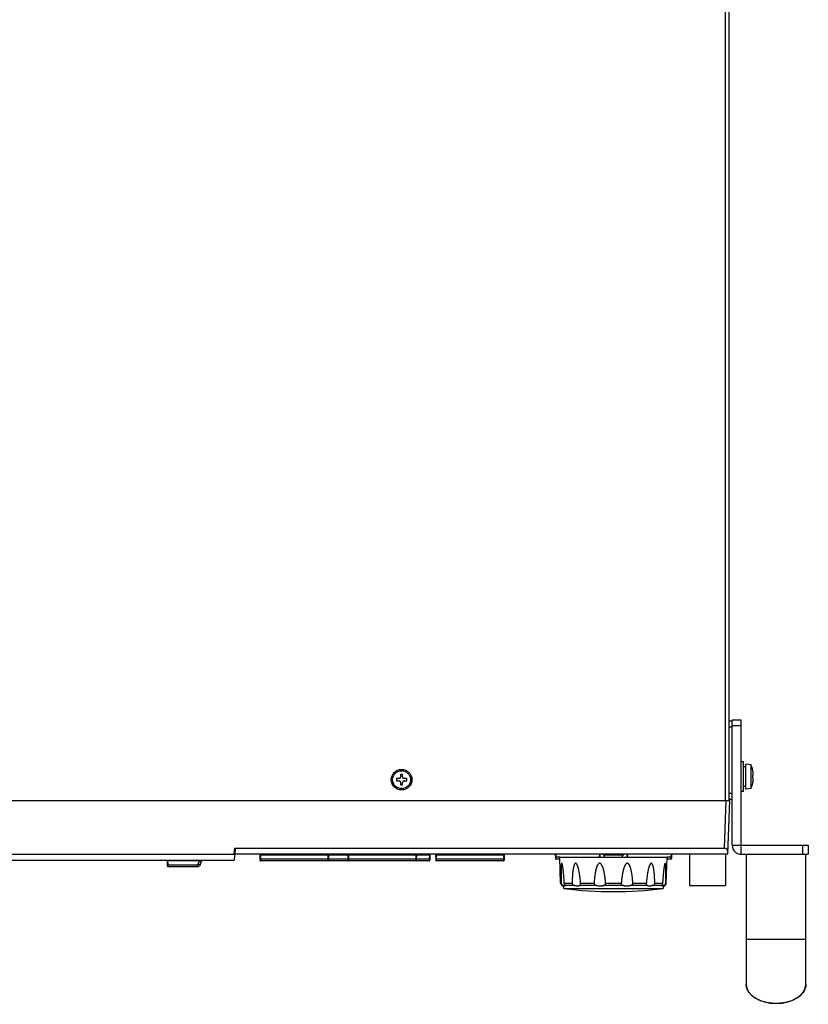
# Model space of a CAD drawing. Header units: millimetres. Extents: x 2431 to 3770, y -315 to 702.
# Tile 35 of 44: x 2699 to 2963, y 42 to 372. Entities that reach past the tile are written whole.
import ezdxf

# ---------------------------------------------------------------- set-up
doc = ezdxf.new("R2010")
doc.units = ezdxf.units.MM
doc.header["$LTSCALE"] = 65.395
for name, color, linetype in [('5005-350G010DXF_CONTINUOUS_LINE', 7, 'CONTINUOUS'), ('57RB-40G1770DXF_CONTINUOUS_LINE', 7, 'CONTINUOUS'), ('62EL-200HD10DXF_CONTINUOUS_LINE', 7, 'CONTINUOUS'), ('62RA-451HP10DXF_CONTINUOUS_LINE', 7, 'CONTINUOUS'), ('62SR-6K0UP20DXF_CONTINUOUS_LINE', 7, 'CONTINUOUS'), ('63FP-AG11570DXF_CONTINUOUS_LINE', 7, 'CONTINUOUS'), ('ASR-6000-TOODXF_CONTINUOUS_LINE', 7, 'CONTINUOUS'), ('BMS-W-4X16_DXF_CONTINUOUS_LINE', 7, 'CONTINUOUS'), ('ENCODE_SW-NODXF_CONTINUOUS_LINE', 7, 'CONTINUOUS'), ('FMS-3X6_DXF_CONTINUOUS_LINE', 7, 'CONTINUOUS')]:
    doc.layers.add(name, color=color, linetype=linetype)

msp = doc.modelspace()

# ---------------------------------------------------------------- linework, layer by layer
at = {"layer": '5005-350G010DXF_CONTINUOUS_LINE', "color": 7, "linetype": 'Continuous'}
for p, q in [((2879.893, 90.811), (2915.893, 90.811)), ((2880.195, 82.172), (2879.893, 90.811)), ((2915.592, 82.172), (2915.893, 90.811)), ((2880.195, 82.172), (2880.389, 82.172)), ((2880.976, 81.35), (2880.679, 81.35)), ((2881.26, 80.311), (2914.527, 80.311)), ((2881.426, 82.172), (2884.043, 82.172)), ((2881.632, 81.391), (2881.619, 81.421)), ((2881.65, 81.35), (2881.632, 81.391)), ((2884.834, 81.35), (2881.65, 81.35)), ((2892.192, 81.35), (2886.677, 81.35)), ((2886.875, 82.172), (2891.408, 82.172)), ((2901.077, 81.35), (2894.709, 81.35)), ((2895.276, 82.172), (2900.51, 82.172)), ((2895.285, 82.063), (2895.276, 82.172)), ((2900.51, 82.172), (2900.503, 82.081)), ((2903.595, 81.35), (2903.267, 81.263)), ((2909.109, 81.35), (2903.595, 81.35)), ((2904.379, 82.172), (2908.911, 82.172)), ((2908.904, 82.1), (2908.897, 82.039)), ((2914.136, 81.35), (2910.952, 81.35)), ((2911.744, 82.172), (2914.36, 82.172)), ((2914.143, 81.366), (2914.136, 81.35)), ((2914.151, 81.384), (2914.143, 81.366)), ((2914.167, 81.421), (2914.151, 81.384)), ((2914.177, 81.442), (2914.167, 81.421)), ((2914.186, 81.465), (2914.177, 81.442)), ((2915.108, 81.35), (2914.811, 81.35)), ((2915.397, 82.172), (2915.592, 82.172))]:
    msp.add_line(p, q, dxfattribs=at)
for points in [[(2880.589, 88.808), (2880.579, 88.811), (2880.566, 88.81), (2880.554, 88.804), (2880.541, 88.792), (2880.529, 88.775), (2880.516, 88.751), (2880.505, 88.721), (2880.493, 88.686), (2880.482, 88.645), (2880.472, 88.599), (2880.462, 88.548), (2880.453, 88.492), (2880.444, 88.433), (2880.436, 88.369), (2880.428, 88.301), (2880.421, 88.229), (2880.413, 88.153), (2880.407, 88.074), (2880.4, 87.99), (2880.394, 87.903), (2880.389, 87.811), (2880.383, 87.715), (2880.378, 87.615), (2880.374, 87.511), (2880.369, 87.402), (2880.365, 87.288), (2880.362, 87.17), (2880.358, 87.047), (2880.355, 86.918), (2880.352, 86.785), (2880.35, 86.645), (2880.348, 86.5), (2880.346, 86.349), (2880.344, 86.191), (2880.343, 86.026), (2880.343, 85.854), (2880.342, 85.674), (2880.342, 85.487), (2880.343, 85.291), (2880.344, 85.086), (2880.345, 84.873), (2880.347, 84.651), (2880.349, 84.418), (2880.352, 84.177), (2880.356, 83.924), (2880.36, 83.661), (2880.364, 83.388), (2880.37, 83.102), (2880.376, 82.804), (2880.382, 82.494), (2880.389, 82.172)], [(2881.426, 82.172), (2881.408, 82.466), (2881.39, 82.75), (2881.372, 83.026), (2881.353, 83.292), (2881.334, 83.548), (2881.315, 83.797), (2881.297, 84.038), (2881.278, 84.27), (2881.259, 84.495), (2881.241, 84.712), (2881.222, 84.921), (2881.204, 85.123), (2881.185, 85.317), (2881.167, 85.504), (2881.149, 85.683), (2881.131, 85.855), (2881.113, 86.021), (2881.096, 86.18), (2881.078, 86.333), (2881.061, 86.48), (2881.044, 86.621), (2881.027, 86.757), (2881.011, 86.887), (2880.994, 87.012), (2880.978, 87.132), (2880.962, 87.248), (2880.946, 87.359), (2880.93, 87.465), (2880.914, 87.567), (2880.899, 87.665), (2880.883, 87.759), (2880.868, 87.848), (2880.853, 87.934), (2880.838, 88.016), (2880.823, 88.094), (2880.808, 88.169), (2880.793, 88.24), (2880.778, 88.307), (2880.763, 88.371), (2880.748, 88.431), (2880.734, 88.488), (2880.719, 88.54), (2880.704, 88.589), (2880.689, 88.633), (2880.675, 88.673), (2880.66, 88.708), (2880.646, 88.738), (2880.632, 88.763), (2880.618, 88.783), (2880.605, 88.797), (2880.592, 88.807), (2880.589, 88.808)], [(2885.353, 88.771), (2885.332, 88.783), (2885.298, 88.797), (2885.263, 88.807), (2885.228, 88.811), (2885.194, 88.81), (2885.158, 88.804), (2885.123, 88.792), (2885.086, 88.775), (2885.05, 88.751), (2885.015, 88.721), (2884.979, 88.686), (2884.945, 88.645), (2884.911, 88.599), (2884.879, 88.548), (2884.847, 88.492), (2884.816, 88.433), (2884.786, 88.369), (2884.756, 88.301), (2884.728, 88.229), (2884.7, 88.153), (2884.672, 88.074), (2884.645, 87.99), (2884.619, 87.903), (2884.593, 87.811), (2884.568, 87.715), (2884.543, 87.615), (2884.519, 87.511), (2884.495, 87.402), (2884.472, 87.288), (2884.449, 87.17), (2884.426, 87.047), (2884.404, 86.918), (2884.381, 86.785), (2884.36, 86.645), (2884.338, 86.5), (2884.317, 86.349), (2884.297, 86.191), (2884.276, 86.026), (2884.257, 85.854), (2884.238, 85.674), (2884.219, 85.487), (2884.201, 85.291), (2884.183, 85.086), (2884.166, 84.873), (2884.15, 84.651), (2884.134, 84.418), (2884.119, 84.177), (2884.105, 83.924), (2884.092, 83.661), (2884.079, 83.388), (2884.068, 83.102), (2884.059, 82.804), (2884.05, 82.494), (2884.043, 82.172)], [(2886.877, 82.148), (2886.851, 82.466), (2886.825, 82.75), (2886.799, 83.026), (2886.772, 83.292), (2886.744, 83.548), (2886.715, 83.797), (2886.686, 84.038), (2886.657, 84.27), (2886.627, 84.495), (2886.597, 84.712), (2886.566, 84.921), (2886.536, 85.123), (2886.505, 85.317), (2886.474, 85.504), (2886.442, 85.683), (2886.411, 85.855), (2886.38, 86.021), (2886.348, 86.18), (2886.317, 86.333), (2886.285, 86.48), (2886.254, 86.621), (2886.222, 86.757), (2886.19, 86.887), (2886.159, 87.012), (2886.127, 87.132), (2886.096, 87.248), (2886.064, 87.359), (2886.033, 87.465), (2886.002, 87.567), (2885.97, 87.665), (2885.939, 87.759), (2885.907, 87.848), (2885.875, 87.934), (2885.843, 88.016), (2885.811, 88.094), (2885.779, 88.169), (2885.746, 88.24), (2885.713, 88.307), (2885.68, 88.371), (2885.647, 88.431), (2885.613, 88.488), (2885.579, 88.54), (2885.544, 88.589), (2885.509, 88.633), (2885.474, 88.673), (2885.438, 88.708), (2885.402, 88.738), (2885.367, 88.763), (2885.353, 88.771)], [(2893.931, 88.277), (2893.912, 88.307), (2893.87, 88.371), (2893.826, 88.431), (2893.783, 88.488), (2893.738, 88.54), (2893.693, 88.589), (2893.647, 88.633), (2893.6, 88.673), (2893.553, 88.708), (2893.506, 88.738), (2893.459, 88.763), (2893.412, 88.783), (2893.365, 88.797), (2893.318, 88.807), (2893.271, 88.811), (2893.224, 88.81), (2893.175, 88.804), (2893.126, 88.792), (2893.076, 88.775), (2893.025, 88.751), (2892.976, 88.721), (2892.926, 88.686), (2892.877, 88.645), (2892.829, 88.599), (2892.782, 88.548), (2892.736, 88.492), (2892.692, 88.433), (2892.648, 88.369), (2892.605, 88.301), (2892.563, 88.229), (2892.521, 88.153), (2892.48, 88.074), (2892.44, 87.99), (2892.401, 87.903), (2892.362, 87.811), (2892.323, 87.715), (2892.285, 87.615), (2892.248, 87.511), (2892.211, 87.402), (2892.174, 87.288), (2892.138, 87.17), (2892.102, 87.047), (2892.066, 86.918), (2892.031, 86.785), (2891.996, 86.645), (2891.961, 86.5), (2891.926, 86.349), (2891.892, 86.191), (2891.858, 86.026), (2891.825, 85.854), (2891.792, 85.674), (2891.76, 85.487), (2891.728, 85.291), (2891.696, 85.086), (2891.665, 84.873), (2891.635, 84.651), (2891.605, 84.418), (2891.576, 84.177), (2891.548, 83.924), (2891.522, 83.661), (2891.496, 83.388), (2891.471, 83.102), (2891.449, 82.804), (2891.427, 82.494), (2891.408, 82.172)], [(2895.276, 82.172), (2895.252, 82.466), (2895.226, 82.75), (2895.199, 83.026), (2895.171, 83.292), (2895.141, 83.548), (2895.11, 83.797), (2895.079, 84.038), (2895.046, 84.27), (2895.013, 84.495), (2894.98, 84.712), (2894.946, 84.921), (2894.911, 85.123), (2894.876, 85.317), (2894.84, 85.504), (2894.804, 85.683), (2894.768, 85.855), (2894.731, 86.021), (2894.694, 86.18), (2894.657, 86.333), (2894.62, 86.48), (2894.582, 86.621), (2894.544, 86.757), (2894.506, 86.887), (2894.468, 87.012), (2894.43, 87.132), (2894.391, 87.248), (2894.353, 87.359), (2894.314, 87.465), (2894.275, 87.567), (2894.236, 87.665), (2894.197, 87.759), (2894.158, 87.848), (2894.118, 87.934), (2894.077, 88.016), (2894.037, 88.094), (2893.996, 88.169), (2893.954, 88.24), (2893.931, 88.277)], [(2901.853, 88.274), (2901.826, 88.229), (2901.782, 88.153), (2901.739, 88.074), (2901.696, 87.99), (2901.654, 87.903), (2901.612, 87.811), (2901.571, 87.715), (2901.53, 87.615), (2901.49, 87.511), (2901.449, 87.402), (2901.409, 87.288), (2901.37, 87.17), (2901.33, 87.047), (2901.291, 86.918), (2901.251, 86.785), (2901.212, 86.645), (2901.173, 86.5), (2901.134, 86.349), (2901.096, 86.191), (2901.057, 86.026), (2901.019, 85.854), (2900.981, 85.674), (2900.944, 85.487), (2900.907, 85.291), (2900.87, 85.086), (2900.833, 84.873), (2900.797, 84.651), (2900.762, 84.418), (2900.726, 84.177), (2900.692, 83.924), (2900.659, 83.661), (2900.626, 83.388), (2900.595, 83.102), (2900.566, 82.804), (2900.537, 82.494), (2900.51, 82.172)], [(2904.379, 82.172), (2904.361, 82.466), (2904.342, 82.75), (2904.321, 83.026), (2904.299, 83.292), (2904.276, 83.548), (2904.251, 83.797), (2904.225, 84.038), (2904.199, 84.27), (2904.171, 84.495), (2904.143, 84.712), (2904.115, 84.921), (2904.085, 85.123), (2904.055, 85.317), (2904.025, 85.504), (2903.994, 85.683), (2903.962, 85.855), (2903.93, 86.021), (2903.897, 86.18), (2903.864, 86.333), (2903.831, 86.48), (2903.797, 86.621), (2903.764, 86.757), (2903.729, 86.887), (2903.695, 87.012), (2903.66, 87.132), (2903.625, 87.248), (2903.59, 87.359), (2903.554, 87.465), (2903.519, 87.567), (2903.483, 87.665), (2903.446, 87.759), (2903.409, 87.848), (2903.372, 87.934), (2903.334, 88.016), (2903.296, 88.094), (2903.257, 88.169), (2903.218, 88.24), (2903.178, 88.307), (2903.137, 88.371), (2903.096, 88.431), (2903.054, 88.488), (2903.011, 88.54), (2902.967, 88.589), (2902.923, 88.633), (2902.877, 88.673), (2902.831, 88.708), (2902.785, 88.738), (2902.738, 88.763), (2902.692, 88.783), (2902.646, 88.797), (2902.599, 88.807), (2902.552, 88.811), (2902.505, 88.81), (2902.456, 88.804), (2902.407, 88.792), (2902.356, 88.775), (2902.305, 88.751), (2902.254, 88.721), (2902.203, 88.686), (2902.153, 88.645), (2902.104, 88.599), (2902.055, 88.548), (2902.008, 88.492), (2901.961, 88.433), (2901.915, 88.369), (2901.87, 88.301), (2901.853, 88.274)], [(2910.43, 88.769), (2910.402, 88.751), (2910.364, 88.721), (2910.326, 88.686), (2910.288, 88.645), (2910.25, 88.599), (2910.213, 88.548), (2910.177, 88.492), (2910.141, 88.433), (2910.105, 88.369), (2910.07, 88.301), (2910.035, 88.229), (2910.001, 88.153), (2909.967, 88.074), (2909.933, 87.99), (2909.9, 87.903), (2909.866, 87.811), (2909.833, 87.715), (2909.8, 87.615), (2909.767, 87.511), (2909.735, 87.402), (2909.702, 87.288), (2909.67, 87.17), (2909.637, 87.047), (2909.604, 86.918), (2909.572, 86.785), (2909.539, 86.645), (2909.506, 86.5), (2909.474, 86.349), (2909.441, 86.191), (2909.408, 86.026), (2909.376, 85.854), (2909.343, 85.674), (2909.311, 85.487), (2909.278, 85.291), (2909.246, 85.086), (2909.213, 84.873), (2909.181, 84.651), (2909.149, 84.418), (2909.117, 84.177), (2909.086, 83.924), (2909.055, 83.661), (2909.025, 83.388), (2908.995, 83.102), (2908.966, 82.804), (2908.938, 82.494)], [(2911.744, 82.172), (2911.737, 82.466), (2911.73, 82.75), (2911.721, 83.026), (2911.711, 83.292), (2911.7, 83.548), (2911.688, 83.797), (2911.675, 84.038), (2911.662, 84.27), (2911.647, 84.495), (2911.632, 84.712), (2911.617, 84.921), (2911.601, 85.123), (2911.584, 85.317), (2911.566, 85.504), (2911.548, 85.683), (2911.53, 85.855), (2911.511, 86.021), (2911.492, 86.18), (2911.472, 86.333), (2911.452, 86.48), (2911.431, 86.621), (2911.41, 86.757), (2911.389, 86.887), (2911.367, 87.012), (2911.345, 87.132), (2911.323, 87.248), (2911.3, 87.359), (2911.278, 87.465), (2911.255, 87.567), (2911.231, 87.665), (2911.207, 87.759), (2911.183, 87.848), (2911.158, 87.934), (2911.133, 88.016), (2911.107, 88.094), (2911.081, 88.169), (2911.055, 88.24), (2911.027, 88.307), (2911, 88.371), (2910.971, 88.431), (2910.942, 88.488), (2910.913, 88.54), (2910.882, 88.589), (2910.851, 88.633), (2910.819, 88.673), (2910.786, 88.708), (2910.753, 88.738), (2910.72, 88.763), (2910.687, 88.783), (2910.653, 88.797), (2910.62, 88.807), (2910.585, 88.811), (2910.551, 88.81), (2910.515, 88.804), (2910.478, 88.792), (2910.44, 88.775), (2910.43, 88.769)], [(2915.199, 88.808), (2915.191, 88.804), (2915.177, 88.792), (2915.163, 88.775), (2915.148, 88.751), (2915.133, 88.721), (2915.117, 88.686), (2915.101, 88.645), (2915.086, 88.599), (2915.07, 88.548), (2915.054, 88.492), (2915.039, 88.433), (2915.023, 88.369), (2915.007, 88.301), (2914.991, 88.229), (2914.976, 88.153), (2914.96, 88.074), (2914.944, 87.99), (2914.928, 87.903), (2914.912, 87.811), (2914.896, 87.715), (2914.88, 87.615), (2914.864, 87.511), (2914.847, 87.402), (2914.831, 87.288), (2914.814, 87.17), (2914.797, 87.047), (2914.78, 86.918), (2914.763, 86.785), (2914.746, 86.645), (2914.728, 86.5), (2914.71, 86.349), (2914.692, 86.191), (2914.674, 86.026), (2914.656, 85.854), (2914.637, 85.674), (2914.618, 85.487), (2914.599, 85.291), (2914.58, 85.086), (2914.56, 84.873), (2914.541, 84.651), (2914.521, 84.418), (2914.501, 84.177), (2914.481, 83.924), (2914.461, 83.661), (2914.44, 83.388), (2914.42, 83.102), (2914.4, 82.804), (2914.38, 82.494), (2914.36, 82.172)], [(2915.397, 82.172), (2915.404, 82.466), (2915.41, 82.75), (2915.416, 83.026), (2915.421, 83.292), (2915.425, 83.548), (2915.429, 83.797), (2915.432, 84.038), (2915.435, 84.27), (2915.438, 84.495), (2915.44, 84.712), (2915.442, 84.921), (2915.443, 85.123), (2915.444, 85.317), (2915.444, 85.504), (2915.444, 85.683), (2915.444, 85.855), (2915.443, 86.021), (2915.442, 86.18), (2915.441, 86.333), (2915.439, 86.48), (2915.437, 86.621), (2915.435, 86.757), (2915.432, 86.887), (2915.429, 87.012), (2915.426, 87.132), (2915.422, 87.248), (2915.419, 87.359), (2915.415, 87.465), (2915.41, 87.567), (2915.406, 87.665), (2915.401, 87.759), (2915.396, 87.848), (2915.39, 87.934), (2915.384, 88.016), (2915.378, 88.094), (2915.372, 88.169), (2915.365, 88.24), (2915.358, 88.307), (2915.35, 88.371), (2915.342, 88.431), (2915.334, 88.488), (2915.326, 88.54), (2915.316, 88.589), (2915.307, 88.633), (2915.297, 88.673), (2915.286, 88.708), (2915.276, 88.738), (2915.265, 88.763), (2915.253, 88.783), (2915.242, 88.797), (2915.23, 88.807), (2915.217, 88.811), (2915.205, 88.81), (2915.199, 88.808)], [(2880.389, 82.172), (2880.39, 82.153), (2880.391, 82.134), (2880.392, 82.117), (2880.394, 82.1), (2880.395, 82.084), (2880.397, 82.069), (2880.399, 82.054), (2880.402, 82.039), (2880.404, 82.023), (2880.408, 82.007), (2880.411, 81.991), (2880.415, 81.974), (2880.42, 81.956), (2880.425, 81.937), (2880.431, 81.918), (2880.437, 81.9), (2880.444, 81.882), (2880.451, 81.864), (2880.458, 81.847), (2880.466, 81.83), (2880.474, 81.813), (2880.483, 81.795), (2880.493, 81.777), (2880.503, 81.759), (2880.515, 81.74), (2880.527, 81.721), (2880.54, 81.701), (2880.554, 81.682), (2880.568, 81.663), (2880.583, 81.644), (2880.597, 81.627), (2880.612, 81.61), (2880.627, 81.594), (2880.642, 81.578), (2880.658, 81.562), (2880.674, 81.547), (2880.69, 81.532), (2880.707, 81.517), (2880.723, 81.503), (2880.74, 81.49), (2880.756, 81.477), (2880.773, 81.465), (2880.79, 81.453), (2880.806, 81.442), (2880.823, 81.431), (2880.839, 81.421), (2880.855, 81.411), (2880.872, 81.402), (2880.889, 81.393), (2880.905, 81.384), (2880.922, 81.375), (2880.94, 81.366), (2880.958, 81.358), (2880.976, 81.35)], [(2881.156, 81.264), (2881.071, 81.306), (2880.976, 81.35)], [(2881.671, 81.255), (2881.67, 81.223), (2881.663, 81.187), (2881.65, 81.157), (2881.631, 81.132), (2881.608, 81.115), (2881.58, 81.105), (2881.547, 81.101), (2881.51, 81.105), (2881.468, 81.116), (2881.419, 81.134), (2881.364, 81.158), (2881.302, 81.189), (2881.156, 81.264)], [(2881.459, 81.953), (2881.451, 81.991), (2881.447, 82.009), (2881.444, 82.026), (2881.441, 82.043), (2881.439, 82.059), (2881.436, 82.075), (2881.434, 82.09), (2881.432, 82.107), (2881.43, 82.127), (2881.428, 82.148), (2881.426, 82.172)], [(2881.477, 81.868), (2881.467, 81.911), (2881.463, 81.932), (2881.459, 81.953)], [(2881.495, 81.79), (2881.486, 81.827), (2881.482, 81.848), (2881.477, 81.868)], [(2881.619, 81.421), (2881.612, 81.437), (2881.605, 81.454), (2881.598, 81.471), (2881.591, 81.488), (2881.584, 81.506), (2881.577, 81.524), (2881.57, 81.543), (2881.563, 81.562), (2881.556, 81.581), (2881.55, 81.6), (2881.543, 81.619), (2881.537, 81.639), (2881.531, 81.658), (2881.525, 81.677), (2881.52, 81.697), (2881.514, 81.716), (2881.509, 81.735), (2881.505, 81.753), (2881.5, 81.772), (2881.495, 81.79)], [(2881.65, 81.35), (2881.665, 81.306), (2881.671, 81.263), (2881.671, 81.255)], [(2884.043, 82.172), (2884.043, 82.153), (2884.043, 82.134), (2884.043, 82.117), (2884.044, 82.1), (2884.045, 82.084), (2884.046, 82.069), (2884.047, 82.054), (2884.049, 82.039), (2884.051, 82.023), (2884.053, 82.007), (2884.056, 81.991), (2884.06, 81.974), (2884.065, 81.956), (2884.071, 81.937), (2884.077, 81.918), (2884.084, 81.9), (2884.092, 81.882), (2884.1, 81.864), (2884.109, 81.847), (2884.118, 81.83), (2884.129, 81.813), (2884.14, 81.795), (2884.152, 81.777), (2884.166, 81.759), (2884.181, 81.74), (2884.197, 81.721), (2884.214, 81.701), (2884.232, 81.682), (2884.251, 81.663), (2884.27, 81.644), (2884.29, 81.627), (2884.309, 81.61), (2884.33, 81.594), (2884.351, 81.578), (2884.372, 81.562), (2884.394, 81.547), (2884.417, 81.532), (2884.44, 81.517), (2884.463, 81.503), (2884.486, 81.49), (2884.51, 81.477), (2884.534, 81.465), (2884.557, 81.453), (2884.581, 81.442), (2884.605, 81.431), (2884.629, 81.421), (2884.653, 81.411), (2884.677, 81.402), (2884.702, 81.393), (2884.727, 81.384), (2884.753, 81.375), (2884.779, 81.366), (2884.806, 81.358), (2884.984, 81.306)], [(2886.677, 81.35), (2886.606, 81.306), (2886.531, 81.263), (2886.452, 81.223), (2886.37, 81.187), (2886.285, 81.157), (2886.197, 81.132), (2886.109, 81.115), (2886.018, 81.105), (2885.924, 81.101), (2885.827, 81.105), (2885.727, 81.116), (2885.62, 81.134), (2885.507, 81.158), (2885.386, 81.189), (2885.26, 81.224), (2885.126, 81.264), (2884.984, 81.306)], [(2886.677, 81.35), (2886.696, 81.363), (2886.714, 81.377), (2886.73, 81.391), (2886.746, 81.406), (2886.76, 81.421), (2886.773, 81.437), (2886.786, 81.454), (2886.797, 81.471), (2886.808, 81.488), (2886.818, 81.506), (2886.827, 81.524), (2886.836, 81.543), (2886.844, 81.562), (2886.851, 81.581), (2886.858, 81.6), (2886.864, 81.619), (2886.87, 81.639), (2886.876, 81.658), (2886.88, 81.677), (2886.885, 81.697), (2886.889, 81.716), (2886.892, 81.735), (2886.895, 81.753), (2886.897, 81.772), (2886.9, 81.79), (2886.901, 81.808), (2886.903, 81.827), (2886.903, 81.848), (2886.904, 81.869), (2886.904, 81.89), (2886.903, 81.911), (2886.902, 81.922)], [(2886.892, 82.026), (2886.888, 82.059), (2886.886, 82.075), (2886.884, 82.09), (2886.882, 82.107), (2886.879, 82.127), (2886.877, 82.148)], [(2886.902, 81.922), (2886.902, 81.932), (2886.9, 81.953), (2886.898, 81.972), (2886.896, 81.991), (2886.892, 82.026)], [(2891.408, 82.172), (2891.407, 82.153), (2891.406, 82.134), (2891.405, 82.117), (2891.405, 82.1), (2891.404, 82.084), (2891.404, 82.069), (2891.405, 82.054), (2891.405, 82.039), (2891.406, 82.023), (2891.408, 82.007), (2891.409, 81.991), (2891.412, 81.974), (2891.416, 81.956), (2891.42, 81.937), (2891.425, 81.918), (2891.431, 81.9), (2891.438, 81.882), (2891.445, 81.864), (2891.453, 81.847), (2891.462, 81.83), (2891.471, 81.813), (2891.482, 81.795), (2891.494, 81.777), (2891.507, 81.759), (2891.521, 81.74), (2891.536, 81.721), (2891.553, 81.701), (2891.57, 81.682), (2891.589, 81.663), (2891.608, 81.644), (2891.627, 81.627), (2891.647, 81.61), (2891.667, 81.594), (2891.688, 81.578), (2891.71, 81.562), (2891.732, 81.547), (2891.754, 81.532), (2891.778, 81.517), (2891.801, 81.503), (2891.825, 81.49), (2891.849, 81.477), (2891.874, 81.465), (2891.898, 81.453), (2891.923, 81.442), (2891.948, 81.431), (2891.973, 81.421), (2891.998, 81.411), (2892.023, 81.402), (2892.05, 81.393), (2892.076, 81.384), (2892.104, 81.375), (2892.132, 81.366), (2892.162, 81.358), (2892.192, 81.35)], [(2894.709, 81.35), (2894.572, 81.306), (2894.436, 81.263), (2894.3, 81.223), (2894.165, 81.187), (2894.03, 81.157), (2893.897, 81.132), (2893.767, 81.115), (2893.638, 81.105), (2893.508, 81.101), (2893.378, 81.105), (2893.246, 81.116), (2893.11, 81.134), (2892.968, 81.158), (2892.822, 81.189), (2892.671, 81.224), (2892.517, 81.264), (2892.192, 81.35)], [(2894.709, 81.35), (2894.748, 81.363), (2894.784, 81.377), (2894.819, 81.391), (2894.853, 81.406), (2894.884, 81.421), (2894.914, 81.437), (2894.943, 81.454), (2894.97, 81.471), (2894.995, 81.488), (2895.02, 81.506), (2895.043, 81.524), (2895.065, 81.543), (2895.086, 81.562), (2895.105, 81.581), (2895.124, 81.6), (2895.141, 81.619), (2895.157, 81.639), (2895.172, 81.658), (2895.186, 81.677), (2895.2, 81.697), (2895.212, 81.716), (2895.222, 81.735), (2895.232, 81.753), (2895.241, 81.772), (2895.25, 81.79), (2895.257, 81.808), (2895.264, 81.827), (2895.27, 81.848), (2895.275, 81.868), (2895.28, 81.89), (2895.283, 81.911), (2895.286, 81.932), (2895.288, 81.953), (2895.288, 81.972), (2895.288, 81.991), (2895.288, 82.009), (2895.288, 82.026), (2895.287, 82.043), (2895.285, 82.063)], [(2900.503, 82.081), (2900.502, 82.069), (2900.501, 82.054), (2900.5, 82.039), (2900.5, 82.023), (2900.5, 82.007), (2900.5, 81.991), (2900.5, 81.974), (2900.502, 81.956), (2900.504, 81.937), (2900.506, 81.918), (2900.509, 81.9), (2900.513, 81.882), (2900.518, 81.864), (2900.523, 81.847), (2900.528, 81.83), (2900.535, 81.813), (2900.542, 81.795), (2900.55, 81.777), (2900.559, 81.759), (2900.569, 81.74), (2900.579, 81.721), (2900.591, 81.701), (2900.603, 81.682), (2900.617, 81.663), (2900.63, 81.644), (2900.644, 81.627), (2900.658, 81.61), (2900.673, 81.594), (2900.688, 81.578), (2900.704, 81.562), (2900.72, 81.547), (2900.737, 81.532), (2900.754, 81.517), (2900.772, 81.503), (2900.79, 81.49), (2900.808, 81.477), (2900.827, 81.465), (2900.845, 81.453), (2900.864, 81.442), (2900.884, 81.431), (2900.903, 81.421), (2900.923, 81.411), (2900.943, 81.402), (2900.963, 81.393), (2900.984, 81.384), (2901.006, 81.375), (2901.029, 81.366), (2901.053, 81.358), (2901.077, 81.35)], [(2903.267, 81.263), (2903.111, 81.223), (2902.959, 81.187), (2902.811, 81.157), (2902.668, 81.132), (2902.531, 81.115), (2902.398, 81.105), (2902.267, 81.101), (2902.138, 81.105), (2902.01, 81.116), (2901.881, 81.134), (2901.749, 81.158), (2901.616, 81.189), (2901.482, 81.224), (2901.348, 81.264), (2901.213, 81.306), (2901.077, 81.35)], [(2903.595, 81.35), (2903.642, 81.363), (2903.688, 81.377), (2903.732, 81.391), (2903.774, 81.406), (2903.815, 81.421), (2903.853, 81.437), (2903.89, 81.454), (2903.926, 81.471), (2903.959, 81.488), (2903.992, 81.506), (2904.022, 81.524), (2904.052, 81.543), (2904.08, 81.562), (2904.106, 81.581), (2904.131, 81.6), (2904.155, 81.619), (2904.177, 81.639), (2904.198, 81.658), (2904.218, 81.677), (2904.236, 81.697), (2904.253, 81.716), (2904.268, 81.735), (2904.283, 81.753), (2904.296, 81.772), (2904.308, 81.79), (2904.319, 81.808), (2904.329, 81.827), (2904.339, 81.848), (2904.348, 81.868), (2904.356, 81.89), (2904.363, 81.911), (2904.369, 81.932), (2904.373, 81.953), (2904.376, 81.972), (2904.379, 81.991), (2904.38, 82.009), (2904.381, 82.026), (2904.382, 82.043), (2904.382, 82.059), (2904.382, 82.075), (2904.382, 82.09), (2904.382, 82.107), (2904.381, 82.127), (2904.38, 82.148), (2904.379, 82.172)], [(2908.889, 81.956), (2908.888, 81.937), (2908.887, 81.918), (2908.887, 81.9), (2908.887, 81.882), (2908.887, 81.864), (2908.888, 81.847), (2908.889, 81.83), (2908.89, 81.813), (2908.892, 81.795), (2908.894, 81.777), (2908.897, 81.759), (2908.899, 81.74), (2908.903, 81.721), (2908.906, 81.701), (2908.91, 81.682), (2908.914, 81.663), (2908.919, 81.644), (2908.924, 81.627), (2908.929, 81.61), (2908.934, 81.594), (2908.939, 81.578), (2908.945, 81.562), (2908.951, 81.547), (2908.958, 81.532), (2908.964, 81.517), (2908.971, 81.503), (2908.979, 81.49), (2908.986, 81.477), (2908.994, 81.465), (2909.002, 81.453), (2909.01, 81.442), (2909.018, 81.431), (2909.027, 81.421), (2909.036, 81.411), (2909.045, 81.402), (2909.054, 81.393), (2909.064, 81.384), (2909.075, 81.375), (2909.086, 81.366), (2909.097, 81.358), (2909.109, 81.35)], [(2908.897, 82.039), (2908.895, 82.023), (2908.893, 82.007), (2908.891, 81.991), (2908.89, 81.974), (2908.889, 81.956)], [(2908.938, 82.494), (2908.91, 82.153), (2908.908, 82.134), (2908.906, 82.117), (2908.904, 82.1)], [(2910.952, 81.35), (2910.801, 81.306), (2910.658, 81.263), (2910.523, 81.223), (2910.395, 81.187), (2910.273, 81.157), (2910.159, 81.132), (2910.052, 81.115), (2909.951, 81.105), (2909.854, 81.101), (2909.761, 81.105), (2909.671, 81.116), (2909.584, 81.134), (2909.497, 81.158), (2909.413, 81.189), (2909.332, 81.224), (2909.254, 81.264), (2909.18, 81.306), (2909.109, 81.35)], [(2910.952, 81.35), (2910.996, 81.363), (2911.039, 81.377), (2911.08, 81.391), (2911.12, 81.406), (2911.158, 81.421), (2911.195, 81.437), (2911.231, 81.454), (2911.265, 81.471), (2911.298, 81.488), (2911.329, 81.506), (2911.36, 81.524), (2911.388, 81.543), (2911.416, 81.562), (2911.442, 81.581), (2911.467, 81.6), (2911.491, 81.619), (2911.513, 81.639), (2911.535, 81.658), (2911.554, 81.677), (2911.573, 81.697), (2911.59, 81.716), (2911.606, 81.735), (2911.621, 81.753), (2911.635, 81.772), (2911.647, 81.79), (2911.659, 81.808), (2911.671, 81.827), (2911.682, 81.848), (2911.692, 81.869), (2911.701, 81.89), (2911.709, 81.911), (2911.716, 81.932), (2911.722, 81.953), (2911.727, 81.972), (2911.731, 81.991), (2911.734, 82.009), (2911.737, 82.026), (2911.739, 82.043), (2911.74, 82.059), (2911.741, 82.075), (2911.742, 82.09), (2911.743, 82.107), (2911.744, 82.127), (2911.744, 82.148), (2911.744, 82.172)], [(2914.115, 81.255), (2914.116, 81.264), (2914.122, 81.306), (2914.136, 81.35)], [(2914.629, 81.263), (2914.482, 81.187), (2914.419, 81.157), (2914.364, 81.132), (2914.315, 81.115), (2914.273, 81.105), (2914.236, 81.101), (2914.204, 81.105), (2914.177, 81.116), (2914.154, 81.134), (2914.136, 81.158), (2914.123, 81.189), (2914.116, 81.224), (2914.115, 81.255)], [(2914.311, 81.864), (2914.303, 81.83), (2914.299, 81.813), (2914.295, 81.795), (2914.291, 81.777), (2914.286, 81.759), (2914.281, 81.74), (2914.276, 81.721), (2914.27, 81.701), (2914.265, 81.682), (2914.259, 81.663), (2914.253, 81.644), (2914.248, 81.627), (2914.242, 81.61), (2914.236, 81.594), (2914.231, 81.578), (2914.225, 81.562), (2914.219, 81.547), (2914.214, 81.532), (2914.208, 81.517), (2914.202, 81.503), (2914.197, 81.49), (2914.192, 81.477), (2914.186, 81.465)], [(2914.326, 81.937), (2914.319, 81.9), (2914.315, 81.882), (2914.311, 81.864)], [(2914.339, 82.007), (2914.333, 81.974), (2914.33, 81.956), (2914.326, 81.937)], [(2914.36, 82.172), (2914.359, 82.153), (2914.358, 82.134), (2914.356, 82.117), (2914.354, 82.1), (2914.352, 82.084), (2914.35, 82.069), (2914.347, 82.054), (2914.345, 82.039), (2914.342, 82.023), (2914.339, 82.007)], [(2914.811, 81.35), (2914.715, 81.306), (2914.629, 81.263)], [(2914.811, 81.35), (2914.839, 81.363), (2914.868, 81.377), (2914.895, 81.391), (2914.922, 81.406), (2914.948, 81.421), (2914.973, 81.437), (2914.998, 81.454), (2915.022, 81.471), (2915.045, 81.488), (2915.067, 81.506), (2915.088, 81.524), (2915.109, 81.543), (2915.129, 81.562), (2915.148, 81.581), (2915.166, 81.6), (2915.184, 81.619), (2915.2, 81.639), (2915.216, 81.658), (2915.231, 81.677), (2915.245, 81.697), (2915.258, 81.716), (2915.27, 81.735), (2915.281, 81.753), (2915.292, 81.772), (2915.302, 81.79), (2915.311, 81.808), (2915.32, 81.827), (2915.329, 81.848), (2915.338, 81.868), (2915.346, 81.89), (2915.353, 81.911), (2915.36, 81.932), (2915.366, 81.953), (2915.371, 81.972), (2915.376, 81.991), (2915.379, 82.009), (2915.383, 82.026), (2915.385, 82.043), (2915.388, 82.059), (2915.39, 82.075), (2915.392, 82.09), (2915.393, 82.107), (2915.395, 82.127), (2915.396, 82.148), (2915.397, 82.172)]]:
    msp.add_lwpolyline(points, dxfattribs=at)
for centre, radius, start, end in [((2881.194, 82.207), 1, 182, 238.9608), ((2880.06, 80.322), 1.2, 359.50087, 58.9608), ((2897.893, 218.145), 138.834, 263.11901, 276.88099), ((2915.727, 80.322), 1.2, 121.0392, 180.49913), ((2914.592, 82.207), 1, 301.0392, 358)]:
    msp.add_arc(centre, radius, start, end, dxfattribs=at)
at = {"layer": '57RB-40G1770DXF_CONTINUOUS_LINE', "color": 7, "linetype": 'Continuous'}
for p, q in [((2748.428, 87.908), (2748.395, 89.811)), ((2748.596, 89.692), (2748.594, 89.811)), ((2748.596, 89.692), (2759.161, 89.692)), ((2748.621, 88.257), (2748.596, 89.692)), ((2758.771, 88.529), (2759.161, 89.692)), ((2759.529, 88.529), (2759.92, 89.692)), ((2779.393, 91.825), (2779.428, 89.808)), ((2779.593, 91.811), (2779.596, 91.592)), ((2779.596, 91.592), (2802.191, 91.592)), ((2779.596, 91.592), (2779.621, 90.157)), ((2802.165, 90.157), (2779.621, 90.157)), ((2779.621, 90.157), (2779.628, 89.611)), ((2836.158, 89.611), (2779.628, 89.611)), ((2802.165, 90.157), (2802.158, 89.611)), ((2802.191, 91.592), (2802.165, 90.157)), ((2802.194, 91.811), (2802.191, 91.592)), ((2802.393, 91.811), (2802.358, 89.808)), ((2808.871, 90.157), (2802.365, 90.157)), ((2802.39, 91.592), (2808.846, 91.592)), ((2808.843, 91.811), (2808.878, 89.808)), ((2809.043, 91.811), (2809.046, 91.592)), ((2809.046, 91.592), (2831.641, 91.592)), ((2809.046, 91.592), (2809.071, 90.157)), ((2831.615, 90.157), (2809.071, 90.157)), ((2809.071, 90.157), (2809.078, 89.611)), ((2831.615, 90.157), (2831.608, 89.611)), ((2831.641, 91.592), (2831.615, 90.157)), ((2831.644, 91.811), (2831.641, 91.592)), ((2831.843, 91.811), (2831.808, 89.808)), ((2836.165, 90.157), (2831.815, 90.157)), ((2831.84, 91.592), (2836.191, 91.592)), ((2836.165, 90.157), (2836.158, 89.611)), ((2836.191, 91.592), (2836.165, 90.157)), ((2836.194, 91.811), (2836.191, 91.592)), ((2836.393, 91.811), (2836.358, 89.808)), ((2838.293, 91.811), (2838.328, 89.808)), ((2838.493, 91.811), (2838.496, 91.592)), ((2838.496, 91.592), (2861.091, 91.592)), ((2838.496, 91.592), (2838.521, 90.157)), ((2861.065, 90.157), (2838.521, 90.157)), ((2838.521, 90.157), (2838.528, 89.611)), ((2861.058, 89.611), (2838.528, 89.611)), ((2861.065, 90.157), (2861.058, 89.611)), ((2861.091, 91.592), (2861.065, 90.157)), ((2861.094, 91.811), (2861.091, 91.592)), ((2861.293, 91.811), (2861.258, 89.808)), ((2878.404, 91.811), (2878.428, 90.408)), ((2878.593, 91.811), (2878.61, 90.788)), ((2879.893, 90.788), (2878.61, 90.788)), ((2879.914, 90.211), (2878.628, 90.211)), ((2893.174, 91.811), (2893.156, 90.811)), ((2893.383, 91.811), (2893.365, 90.811)), ((2902.404, 91.811), (2902.421, 90.811)), ((2902.613, 91.811), (2902.63, 90.811)), ((2917.158, 90.211), (2915.872, 90.211)), ((2917.176, 90.788), (2915.893, 90.788)), ((2917.194, 91.811), (2917.176, 90.788)), ((2917.383, 91.811), (2917.358, 90.408)), ((2748.621, 88.257), (2758.392, 88.257)), ((2748.628, 87.711), (2748.621, 88.257)), ((2748.628, 87.711), (2758.392, 87.711)), ((2758.392, 88.257), (2758.392, 87.711))]:
    msp.add_line(p, q, dxfattribs=at)
for points in [[(2748.396, 89.752), (2748.399, 89.741), (2748.408, 89.73), (2748.423, 89.721), (2748.443, 89.712), (2748.468, 89.705), (2748.496, 89.699), (2748.528, 89.695), (2748.561, 89.692), (2748.596, 89.692)], [(2759.161, 89.692), (2759.167, 89.728), (2759.172, 89.765), (2759.176, 89.801), (2759.177, 89.811)], [(2759.161, 89.692), (2759.254, 89.666), (2759.346, 89.644), (2759.435, 89.626), (2759.52, 89.614), (2759.599, 89.606), (2759.672, 89.603), (2759.737, 89.606), (2759.794, 89.614), (2759.841, 89.626), (2759.878, 89.644), (2759.904, 89.666), (2759.92, 89.692)], [(2779.596, 91.592), (2779.561, 91.592), (2779.528, 91.595), (2779.496, 91.599), (2779.468, 91.605), (2779.443, 91.612), (2779.423, 91.621), (2779.408, 91.63), (2779.399, 91.641), (2779.396, 91.652)], [(2779.621, 90.157), (2779.586, 90.157), (2779.553, 90.16), (2779.521, 90.164), (2779.493, 90.17), (2779.468, 90.177), (2779.448, 90.186), (2779.433, 90.195), (2779.424, 90.206), (2779.421, 90.217)], [(2802.365, 90.217), (2802.362, 90.206), (2802.353, 90.195), (2802.338, 90.186), (2802.318, 90.177), (2802.294, 90.17), (2802.265, 90.164), (2802.234, 90.16), (2802.2, 90.157), (2802.165, 90.157)], [(2802.39, 91.652), (2802.387, 91.641), (2802.378, 91.63), (2802.363, 91.621), (2802.343, 91.612), (2802.319, 91.605), (2802.29, 91.599), (2802.259, 91.595), (2802.225, 91.592), (2802.191, 91.592)], [(2809.046, 91.592), (2809.011, 91.592), (2808.978, 91.595), (2808.946, 91.599), (2808.918, 91.605), (2808.893, 91.612), (2808.873, 91.621), (2808.858, 91.63), (2808.849, 91.641), (2808.846, 91.652)], [(2809.071, 90.157), (2809.036, 90.157), (2809.003, 90.16), (2808.971, 90.164), (2808.943, 90.17), (2808.918, 90.177), (2808.898, 90.186), (2808.883, 90.195), (2808.874, 90.206), (2808.871, 90.217)], [(2831.815, 90.217), (2831.812, 90.206), (2831.803, 90.195), (2831.788, 90.186), (2831.768, 90.177), (2831.744, 90.17), (2831.715, 90.164), (2831.684, 90.16), (2831.65, 90.157), (2831.615, 90.157)], [(2831.84, 91.652), (2831.837, 91.641), (2831.828, 91.63), (2831.813, 91.621), (2831.793, 91.612), (2831.769, 91.605), (2831.74, 91.599), (2831.709, 91.595), (2831.675, 91.592), (2831.641, 91.592)], [(2836.365, 90.217), (2836.362, 90.206), (2836.353, 90.195), (2836.338, 90.186), (2836.318, 90.177), (2836.294, 90.17), (2836.265, 90.164), (2836.234, 90.16), (2836.2, 90.157), (2836.165, 90.157)], [(2836.39, 91.652), (2836.387, 91.641), (2836.378, 91.63), (2836.363, 91.621), (2836.343, 91.612), (2836.319, 91.605), (2836.29, 91.599), (2836.259, 91.595), (2836.225, 91.592), (2836.191, 91.592)], [(2838.496, 91.592), (2838.461, 91.592), (2838.428, 91.595), (2838.396, 91.599), (2838.368, 91.605), (2838.343, 91.612), (2838.323, 91.621), (2838.308, 91.63), (2838.299, 91.641), (2838.296, 91.652)], [(2838.521, 90.157), (2838.486, 90.157), (2838.453, 90.16), (2838.421, 90.164), (2838.393, 90.17), (2838.368, 90.177), (2838.348, 90.186), (2838.333, 90.195), (2838.324, 90.206), (2838.321, 90.217)], [(2861.265, 90.217), (2861.262, 90.206), (2861.253, 90.195), (2861.238, 90.186), (2861.218, 90.177), (2861.194, 90.17), (2861.165, 90.164), (2861.134, 90.16), (2861.1, 90.157), (2861.065, 90.157)], [(2861.29, 91.652), (2861.287, 91.641), (2861.278, 91.63), (2861.263, 91.621), (2861.243, 91.612), (2861.219, 91.605), (2861.19, 91.599), (2861.159, 91.595), (2861.125, 91.592), (2861.091, 91.592)], [(2878.61, 90.788), (2878.577, 90.789), (2878.545, 90.791), (2878.515, 90.795), (2878.488, 90.8), (2878.465, 90.807), (2878.446, 90.814), (2878.432, 90.822), (2878.424, 90.831), (2878.421, 90.841)], [(2878.61, 90.788), (2878.612, 90.709), (2878.613, 90.634), (2878.615, 90.563), (2878.618, 90.439)], [(2878.618, 90.439), (2878.619, 90.385), (2878.621, 90.337), (2878.622, 90.295), (2878.624, 90.261), (2878.625, 90.234), (2878.627, 90.217), (2878.628, 90.211)], [(2893.366, 90.841), (2893.362, 90.831), (2893.353, 90.821), (2893.337, 90.812), (2893.334, 90.811)], [(2902.452, 90.811), (2902.45, 90.812), (2902.434, 90.821), (2902.424, 90.831), (2902.421, 90.841)], [(2917.172, 90.561), (2917.169, 90.436), (2917.167, 90.382), (2917.166, 90.333), (2917.164, 90.291), (2917.162, 90.257), (2917.161, 90.232), (2917.16, 90.217), (2917.158, 90.211)], [(2917.176, 90.788), (2917.175, 90.708), (2917.173, 90.632), (2917.172, 90.561)], [(2917.366, 90.841), (2917.363, 90.831), (2917.354, 90.822), (2917.34, 90.814), (2917.322, 90.807), (2917.298, 90.8), (2917.271, 90.795), (2917.241, 90.791), (2917.209, 90.789), (2917.176, 90.788)], [(2748.421, 88.317), (2748.424, 88.306), (2748.433, 88.295), (2748.448, 88.286), (2748.468, 88.277), (2748.493, 88.27), (2748.521, 88.264), (2748.553, 88.26), (2748.586, 88.257), (2748.621, 88.257)], [(2758.392, 88.257), (2758.425, 88.258), (2758.456, 88.262), (2758.488, 88.268), (2758.518, 88.277), (2758.548, 88.288), (2758.576, 88.302), (2758.604, 88.318), (2758.63, 88.336), (2758.655, 88.356), (2758.679, 88.378), (2758.702, 88.403), (2758.722, 88.431), (2758.74, 88.461), (2758.757, 88.494), (2758.771, 88.529)], [(2758.771, 88.529), (2758.864, 88.503), (2758.956, 88.481), (2759.045, 88.464), (2759.13, 88.451), (2759.209, 88.444), (2759.282, 88.441), (2759.347, 88.444), (2759.404, 88.451), (2759.451, 88.464), (2759.488, 88.481), (2759.514, 88.503), (2759.529, 88.529)]]:
    msp.add_lwpolyline(points, dxfattribs=at)
for centre, radius, start, end in [((2758.498, 90.169), 1.5, 341.44635, 346.20555), ((2779.628, 89.811), 0.2, 181, 270), ((2802.158, 89.811), 0.2, 270, 359), ((2809.078, 89.811), 0.2, 181, 270), ((2831.608, 89.811), 0.2, 270, 359), ((2836.158, 89.811), 0.2, 270, 359), ((2838.528, 89.811), 0.2, 181, 270), ((2861.058, 89.811), 0.2, 270, 359), ((2878.628, 90.411), 0.2, 181, 270), ((2917.158, 90.411), 0.2, 270, 359), ((2748.628, 87.911), 0.2, 181, 270), ((2758.392, 88.911), 1.2, 270, 341.44635)]:
    msp.add_arc(centre, radius, start, end, dxfattribs=at)
at = {"layer": '62EL-200HD10DXF_CONTINUOUS_LINE', "color": 7, "linetype": 'Continuous'}
for p, q in [((2942.393, 91.811), (2942.393, 48.211)), ((2962.393, 48.211), (2962.393, 91.811)), ((2962.393, 63.211), (2942.393, 63.211))]:
    msp.add_line(p, q, dxfattribs=at)
for points in [[(2952.393, 41.811), (2951.938, 41.818), (2951.484, 41.838), (2951.032, 41.871), (2950.582, 41.917), (2950.136, 41.976), (2949.695, 42.049), (2949.26, 42.134), (2948.831, 42.231), (2948.409, 42.341), (2947.996, 42.463), (2947.592, 42.597), (2947.197, 42.743), (2946.814, 42.9), (2946.442, 43.068), (2946.082, 43.247), (2945.736, 43.436), (2945.403, 43.635), (2945.085, 43.843), (2944.782, 44.06), (2944.495, 44.286), (2944.224, 44.521), (2943.97, 44.762), (2943.733, 45.011), (2943.514, 45.267), (2943.314, 45.529), (2943.133, 45.796), (2942.971, 46.068), (2942.828, 46.345), (2942.705, 46.625), (2942.602, 46.909), (2942.52, 47.196), (2942.458, 47.484), (2942.417, 47.775), (2942.396, 48.066), (2942.393, 48.211)], [(2962.393, 48.211), (2962.391, 48.066), (2962.37, 47.775), (2962.329, 47.484), (2962.267, 47.196), (2962.184, 46.909), (2962.081, 46.625), (2961.959, 46.345), (2961.816, 46.068), (2961.654, 45.796), (2961.472, 45.529), (2961.272, 45.267), (2961.054, 45.011), (2960.817, 44.762), (2960.563, 44.521), (2960.292, 44.286), (2960.005, 44.06), (2959.702, 43.843), (2959.383, 43.635), (2959.051, 43.436), (2958.704, 43.247), (2958.345, 43.068), (2957.973, 42.9), (2957.589, 42.743), (2957.195, 42.597), (2956.791, 42.463), (2956.377, 42.341), (2955.956, 42.231), (2955.527, 42.134), (2955.091, 42.049), (2954.65, 41.976), (2954.204, 41.917), (2953.755, 41.871), (2953.303, 41.838), (2952.848, 41.818), (2952.393, 41.811)]]:
    msp.add_lwpolyline(points, dxfattribs=at)
msp.add_ellipse((2952.393, 48.211), major_axis=(10, 0), ratio=0.64, start_param=3.1415927, end_param=6.2831853, dxfattribs=at)
at = {"layer": '62RA-451HP10DXF_CONTINUOUS_LINE', "color": 7, "linetype": 'Continuous'}
for p, q in [((2936.693, 136.511), (2937.693, 136.511)), ((2936.693, 110.311), (2936.693, 136.511)), ((2940.693, 136.811), (2937.693, 136.811)), ((2940.693, 91.811), (2940.693, 136.811)), ((2936.693, 134.511), (2937.693, 134.511)), ((2940.693, 134.811), (2937.693, 134.811)), ((2936.693, 112.311), (2937.693, 112.311)), ((2936.693, 110.311), (2937.693, 110.311)), ((2937.693, 94.811), (2963.193, 94.811)), ((2961.193, 94.811), (2961.193, 91.811)), ((2963.193, 94.811), (2963.193, 91.811))]:
    msp.add_line(p, q, dxfattribs=at)
at = {"layer": '62RA-451HP10DXF_CONTINUOUS_LINE', "color": 3, "linetype": 'Continuous'}
for p, q in [((2937.693, 94.811), (2937.693, 136.811)), ((2940.693, 91.811), (2963.193, 91.811))]:
    msp.add_line(p, q, dxfattribs=at)
msp.add_arc((2940.693, 94.811), 3, 180, 270, dxfattribs=at)
at = {"layer": '62SR-6K0UP20DXF_CONTINUOUS_LINE', "color": 3, "linetype": 'Continuous'}
for p, q in [((2935.443, 109.811), (2935.443, 681.811)), ((2936.643, 109.811), (2936.643, 681.811))]:
    msp.add_line(p, q, dxfattribs=at)
msp.add_circle((2826.893, 116.811), 3.45, dxfattribs=at)
at = {"layer": '63FP-AG11570DXF_CONTINUOUS_LINE', "color": 7, "linetype": 'Continuous'}
for p, q in [((2506.893, 109.811), (2936.893, 109.811)), ((2935.135, 93.811), (2935.694, 109.811)), ((2936.265, 91.811), (2936.893, 109.811)), ((2770.803, 91.811), (2771.013, 93.811)), ((2770.921, 90.08), (2771.282, 93.511)), ((2771.013, 93.811), (2935.135, 93.811)), ((2570.584, 91.811), (2770.803, 91.811)), ((2570.763, 89.811), (2770.623, 89.811)), ((2936.265, 91.811), (2771.103, 91.811))]:
    msp.add_line(p, q, dxfattribs=at)
msp.add_arc((2770.623, 90.111), 0.3, 270, 354, dxfattribs=at)
for centre, major_axis, ratio, start_param, end_param in [((2770.98, 93.511), (0.236, 0.212), 0.8979437, -0.78403, 0.78403), ((2935.092, 92.611), (0.879, 0.849), 0.964807, -0.7849414, 0.7849414), ((2770.77, 91.511), (0.236, 0.212), 0.8979437, -0.78403, 0.78403)]:
    msp.add_ellipse(centre, major_axis=major_axis, ratio=ratio, start_param=start_param, end_param=end_param, dxfattribs=at)
at = {"layer": 'ASR-6000-TOODXF_CONTINUOUS_LINE', "color": 7, "linetype": 'Continuous'}
for p, q in [((2923.393, 91.811), (2923.393, 81.311)), ((2935.393, 91.811), (2935.393, 81.311)), ((2923.393, 81.311), (2935.393, 81.311))]:
    msp.add_line(p, q, dxfattribs=at)
at = {"layer": 'BMS-W-4X16_DXF_CONTINUOUS_LINE', "color": 7, "linetype": 'Continuous'}
for p, q in [((2941.493, 122.811), (2940.693, 122.811)), ((2941.493, 112.811), (2941.493, 122.811)), ((2936.693, 119.811), (2936.643, 119.811)), ((2942.293, 121.111), (2941.493, 121.111)), ((2943.993, 121.813), (2942.293, 121.961)), ((2942.293, 113.661), (2942.293, 121.961)), ((2943.993, 113.81), (2943.993, 121.813)), ((2944.573, 119.911), (2944.579, 119.911)), ((2936.693, 115.811), (2936.643, 115.811)), ((2944.573, 118.161), (2944.753, 118.161)), ((2944.753, 117.461), (2944.573, 117.461)), ((2944.579, 115.711), (2944.573, 115.711)), ((2944.753, 118.161), (2944.755, 118.162)), ((2944.755, 117.46), (2944.753, 117.461)), ((2941.493, 112.811), (2940.693, 112.811)), ((2942.293, 114.511), (2941.493, 114.511)), ((2943.993, 113.81), (2942.293, 113.661))]:
    msp.add_line(p, q, dxfattribs=at)
for points in [[(2944.759, 118.573), (2944.757, 118.601), (2944.755, 118.631), (2944.753, 118.661)], [(2944.753, 116.961), (2944.755, 116.992), (2944.757, 117.022), (2944.759, 117.05)], [(2944.755, 118.162), (2944.757, 118.165), (2944.759, 118.169), (2944.761, 118.175), (2944.762, 118.182), (2944.764, 118.19), (2944.765, 118.199), (2944.766, 118.209), (2944.767, 118.22), (2944.768, 118.233), (2944.768, 118.246), (2944.769, 118.26), (2944.769, 118.275), (2944.769, 118.291), (2944.77, 118.308), (2944.769, 118.325), (2944.769, 118.344), (2944.769, 118.363), (2944.768, 118.383), (2944.768, 118.404), (2944.767, 118.426), (2944.766, 118.448), (2944.765, 118.471), (2944.764, 118.495), (2944.762, 118.52), (2944.761, 118.546), (2944.759, 118.573)], [(2944.759, 117.05), (2944.761, 117.077), (2944.762, 117.103), (2944.764, 117.127), (2944.765, 117.151), (2944.766, 117.174), (2944.767, 117.197), (2944.768, 117.218), (2944.768, 117.239), (2944.769, 117.26), (2944.769, 117.279), (2944.769, 117.297), (2944.77, 117.315), (2944.769, 117.332), (2944.769, 117.348), (2944.769, 117.363), (2944.768, 117.377), (2944.768, 117.39), (2944.767, 117.402), (2944.766, 117.414), (2944.765, 117.424), (2944.764, 117.433), (2944.762, 117.441), (2944.761, 117.448), (2944.759, 117.453), (2944.757, 117.458), (2944.755, 117.46)]]:
    msp.add_lwpolyline(points, dxfattribs=at)
for radius, start, end in [(10.406, 11.64223, 22.61287), (10.4, 4.68785, 11.64892), (10.406, 337.38713, 348.35777), (10.192, 358.03209, 1.96791), (10.4, 348.35108, 355.31215)]:
    msp.add_arc((2934.387, 117.811), radius, start, end, dxfattribs=at)
at = {"layer": 'ENCODE_SW-NODXF_CONTINUOUS_LINE', "color": 7, "linetype": 'Continuous'}
for p, q in [((2894.393, 91.611), (2894.393, 91.811)), ((2894.393, 91.611), (2901.393, 91.611)), ((2894.893, 90.811), (2894.893, 91.611)), ((2900.893, 90.811), (2900.893, 91.611)), ((2901.393, 91.611), (2901.393, 91.811))]:
    msp.add_line(p, q, dxfattribs=at)
at = {"layer": 'FMS-3X6_DXF_CONTINUOUS_LINE', "color": 7, "linetype": 'Continuous'}
for p, q in [((2826.043, 117.161), (2825.143, 117.161)), ((2825.143, 117.161), (2825.143, 116.461)), ((2825.143, 116.461), (2826.043, 116.461)), ((2827.243, 118.561), (2826.543, 118.561)), ((2826.543, 118.561), (2826.543, 117.661)), ((2826.543, 115.961), (2826.543, 115.061)), ((2827.243, 117.661), (2827.243, 118.561)), ((2827.243, 115.061), (2827.243, 115.961)), ((2828.643, 117.161), (2827.743, 117.161)), ((2827.743, 116.461), (2828.643, 116.461)), ((2828.643, 116.461), (2828.643, 117.161)), ((2826.543, 115.061), (2827.243, 115.061))]:
    msp.add_line(p, q, dxfattribs=at)
msp.add_circle((2826.893, 116.811), 3, dxfattribs=at)
for centre, start, end in [((2826.043, 117.661), 270, 360), ((2826.043, 115.961), 0, 90), ((2827.743, 117.661), 180, 270), ((2827.743, 115.961), 90, 180)]:
    msp.add_arc(centre, 0.5, start, end, dxfattribs=at)

doc.saveas('drawing.dxf')
